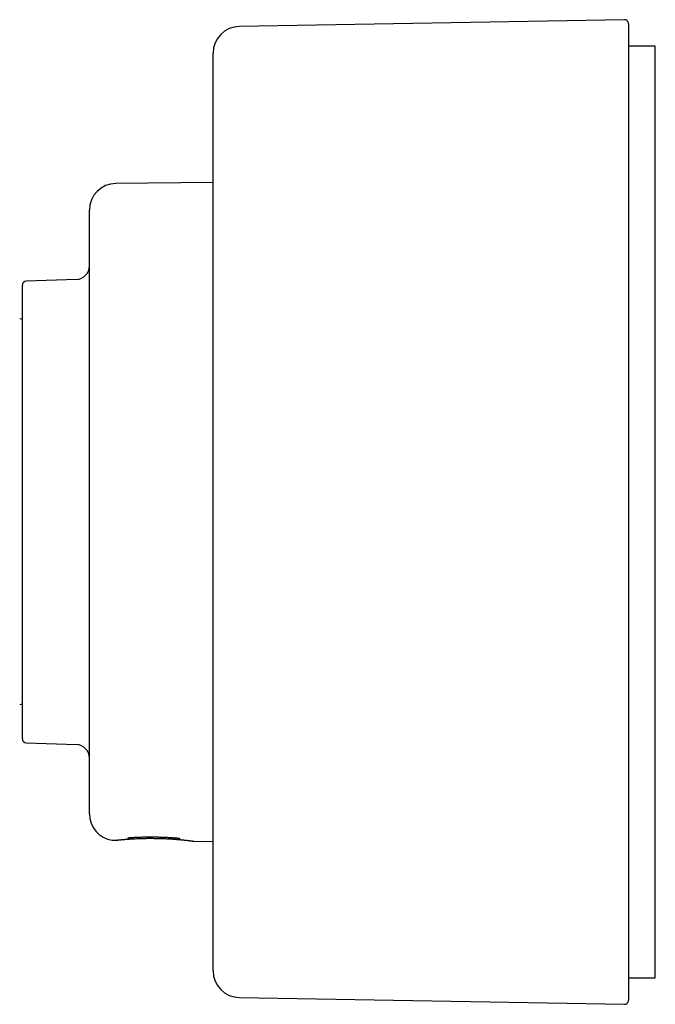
# Model space of a CAD drawing. Header units: millimetres. Extents: x 8 to 871, y 12 to 406.
# Tile 8 of 30: x 166 to 213, y 333 to 406. Entities that reach past the tile are written whole.
import ezdxf

# ---------------------------------------------------------------- set-up
doc = ezdxf.new("R2010")
doc.units = ezdxf.units.MM

msp = doc.modelspace()

# ---------------------------------------------------------------- linework, layer by layer
at = {"color": 7, "linetype": 'Continuous', "lineweight": 30}
for p, q in [((210.852, 406.184), (182.122, 405.682)), ((211.157, 405.884), (211.157, 333.012)), ((213.157, 404.198), (211.157, 404.198)), ((213.157, 369.448), (213.157, 404.198)), ((180.157, 335.213), (180.157, 403.683)), ((180.157, 394.029), (172.91, 393.965)), ((170.927, 346.931), (170.927, 391.965)), ((169.962, 386.803), (166.217, 386.672)), ((165.927, 352.523), (165.927, 386.373)), ((213.157, 334.698), (213.157, 369.448)), ((166.217, 352.224), (169.962, 352.093)), ((172.633, 344.952), (172.662, 344.949)), ((173.681, 345.029), (173.68, 345.029)), ((178.759, 344.88), (180.157, 344.867)), ((211.157, 334.698), (213.157, 334.698)), ((182.122, 333.214), (210.852, 332.712))]:
    msp.add_line(p, q, dxfattribs=at)
for centre, radius, start, end in [((182.157, 403.683), 2, 91, 180), ((210.857, 405.884), 0.3, 360, 91), ((172.927, 391.965), 2, 90.5, 180), ((169.927, 387.803), 1, 272, 360), ((166.227, 386.373), 0.3, 92, 180), ((166.128, 385.063), 1.25, 251.33708, 260.73781), ((166.128, 353.863), 1.25, 99.26219, 108.66292), ((166.227, 352.523), 0.3, 180, 268), ((169.927, 351.093), 1, 0, 88), ((172.927, 346.931), 2, 180, 261.55987), ((173.658, 345.328), 0.3, 274.40535, 322.93038), ((177.798, 345.292), 0.3, 216.0027, 264.65128), ((182.157, 335.213), 2, 180, 269), ((210.857, 333.012), 0.3, 269, 0)]:
    msp.add_arc(centre, radius, start, end, dxfattribs=at)
for points, knots in [([(172.662, 344.949), (172.663, 344.949), (172.666, 344.949), (172.679, 344.948), (172.699, 344.948), (172.728, 344.948), (172.766, 344.948), (172.814, 344.95), (172.872, 344.954), (172.919, 344.958), (172.943, 344.961)], [0, 0, 0, 0, 0.1100559, 0.2243145, 0.3428064, 0.4655583, 0.5925997, 0.7239717, 0.8597382, 1, 1, 1, 1]), ([(172.943, 344.961), (172.967, 344.963), (173.015, 344.968), (173.098, 344.977), (173.187, 344.986), (173.28, 344.995), (173.378, 345.003), (173.48, 345.012), (173.583, 345.021), (173.694, 345.029), (173.81, 345.038), (173.932, 345.047), (174.054, 345.054), (174.174, 345.062), (174.293, 345.068), (174.409, 345.074), (174.536, 345.08), (174.678, 345.085), (174.837, 345.09), (175, 345.094), (175.165, 345.097), (175.332, 345.099), (175.502, 345.099), (175.672, 345.098), (175.843, 345.096), (176.015, 345.093), (176.186, 345.088), (176.356, 345.083), (176.524, 345.077), (176.689, 345.069), (176.847, 345.061), (176.999, 345.053), (177.142, 345.044), (177.277, 345.034), (177.405, 345.025), (177.524, 345.015), (177.62, 345.007), (177.695, 345), (177.739, 344.996), (177.763, 344.994), (177.769, 344.993)], [0, 0, 0, 0, 0.031302, 0.061701, 0.091224, 0.119889, 0.147708, 0.174691, 0.200841, 0.226163, 0.254089, 0.280937, 0.30671, 0.331411, 0.355042, 0.377606, 0.399108, 0.428026, 0.45698, 0.486038, 0.515155, 0.544347, 0.573627, 0.603004, 0.632486, 0.662076, 0.691779, 0.721596, 0.751529, 0.781415, 0.810587, 0.838978, 0.866594, 0.893444, 0.919537, 0.94487, 0.96941, 0.982807, 0.995957, 1, 1, 1, 1]), ([(172.943, 344.961), (172.956, 344.962), (172.98, 344.965), (173.018, 344.969), (173.055, 344.973), (173.089, 344.976), (173.121, 344.979), (173.15, 344.982), (173.175, 344.985), (173.198, 344.987), (173.221, 344.989), (173.247, 344.992), (173.279, 344.995), (173.317, 344.998), (173.36, 345.002), (173.41, 345.007), (173.467, 345.011), (173.53, 345.017), (173.601, 345.023), (173.653, 345.027), (173.68, 345.029)], [0, 0, 0, 0, 0.075236, 0.144013, 0.206421, 0.262528, 0.312384, 0.355303, 0.392253, 0.423252, 0.453092, 0.489559, 0.532233, 0.581117, 0.636224, 0.697576, 0.763946, 0.836424, 0.915079, 1, 1, 1, 1]), ([(173.793, 345.131), (173.792, 345.131), (173.792, 345.131), (173.794, 345.132), (173.798, 345.132), (173.805, 345.134), (173.815, 345.136), (173.825, 345.138), (173.834, 345.139), (173.847, 345.141), (173.865, 345.144), (173.889, 345.147), (173.919, 345.15), (173.958, 345.154), (173.989, 345.156), (174.005, 345.157)], [0, 0, 0, 0, 0.009292, 0.06646, 0.119413, 0.211147, 0.292118, 0.330338, 0.374517, 0.435383, 0.513202, 0.608195, 0.720658, 0.851027, 1, 1, 1, 1]), ([(174.005, 345.157), (174.053, 345.16), (174.146, 345.166), (174.285, 345.173), (174.415, 345.18), (174.537, 345.185), (174.651, 345.189), (174.754, 345.193), (174.847, 345.195), (174.93, 345.197), (175.005, 345.199), (175.071, 345.2), (175.13, 345.201), (175.181, 345.202), (175.226, 345.202), (175.268, 345.203), (175.309, 345.203), (175.352, 345.203), (175.416, 345.203), (175.504, 345.203), (175.6, 345.203), (175.684, 345.203), (175.753, 345.202), (175.823, 345.201), (175.897, 345.2), (175.977, 345.199), (176.066, 345.197), (176.163, 345.195), (176.267, 345.192), (176.375, 345.189), (176.487, 345.184), (176.606, 345.179), (176.732, 345.173), (176.864, 345.166), (177.002, 345.158), (177.146, 345.149), (177.295, 345.139), (177.394, 345.131), (177.445, 345.127)], [0, 0, 0, 0, 0.044847, 0.086725, 0.125694, 0.1618, 0.195083, 0.225573, 0.251785, 0.275553, 0.296891, 0.31581, 0.332319, 0.347203, 0.359426, 0.370878, 0.382626, 0.394669, 0.407007, 0.437255, 0.469142, 0.487991, 0.507368, 0.527275, 0.547712, 0.569844, 0.594734, 0.622393, 0.652835, 0.68249, 0.714409, 0.748612, 0.785122, 0.823969, 0.864432, 0.907223, 0.952392, 1, 1, 1, 1]), ([(177.445, 345.127), (177.461, 345.125), (177.49, 345.123), (177.528, 345.119), (177.557, 345.115), (177.58, 345.112), (177.596, 345.11), (177.608, 345.108), (177.616, 345.106), (177.623, 345.105), (177.629, 345.104), (177.636, 345.102), (177.643, 345.101), (177.65, 345.099), (177.656, 345.098), (177.658, 345.097), (177.658, 345.097), (177.658, 345.097)], [0, 0, 0, 0, 0.139695, 0.2601106, 0.3618054, 0.4451176, 0.5102716, 0.5577426, 0.5970926, 0.6328254, 0.665018, 0.7048914, 0.7610886, 0.8331629, 0.9103415, 0.975867, 1, 1, 1, 1]), ([(177.77, 344.993), (177.81, 344.989), (177.887, 344.982), (177.993, 344.971), (178.088, 344.961), (178.173, 344.952), (178.249, 344.944), (178.317, 344.936), (178.365, 344.93), (178.39, 344.927), (178.396, 344.927)], [0, 0, 0, 0, 0.156685, 0.306765, 0.4503, 0.587322, 0.717841, 0.841861, 0.959374, 1, 1, 1, 1]), ([(178.361, 344.931), (178.379, 344.929), (178.404, 344.926), (178.426, 344.923), (178.432, 344.922)], [0, 0, 0, 0, 0.734655, 1, 1, 1, 1]), ([(178.396, 344.927), (178.407, 344.925), (178.435, 344.922), (178.474, 344.917), (178.515, 344.912), (178.552, 344.908), (178.583, 344.904), (178.61, 344.9), (178.632, 344.897), (178.649, 344.895), (178.663, 344.893), (178.674, 344.891), (178.684, 344.89), (178.692, 344.889), (178.7, 344.888), (178.706, 344.887), (178.711, 344.886), (178.713, 344.886), (178.714, 344.886), (178.714, 344.886), (178.714, 344.886)], [0, 0, 0, 0, 0.0591093, 0.1468654, 0.2291395, 0.3147731, 0.3935229, 0.4653882, 0.5303697, 0.5884691, 0.6388342, 0.682565, 0.7212652, 0.759351, 0.8082734, 0.8565826, 0.9042755, 0.9513496, 0.9978039, 1, 1, 1, 1])]:
    msp.add_open_spline(points, degree=3, knots=knots, dxfattribs=at)

doc.saveas('drawing.dxf')
